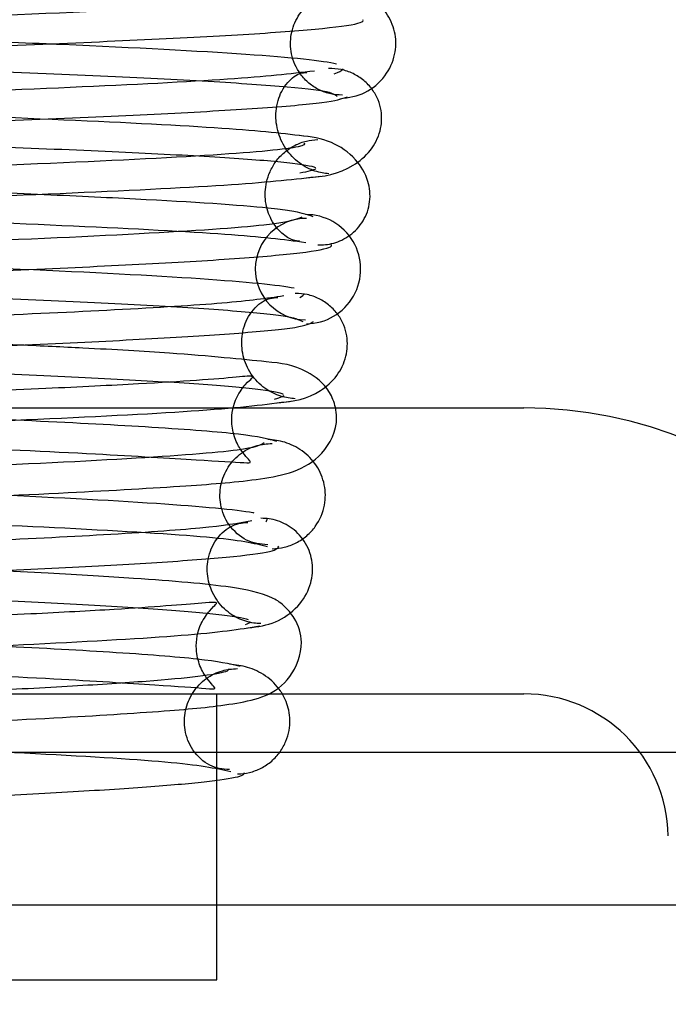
# Model space of a CAD drawing. Header units: inches. Extents: x 1 to 299, y -2 to 199.
# Tile 12 of 75: x 79.149 to 79.365, y 33.953 to 34.28. Entities that reach past the tile are written whole.
import ezdxf
from ezdxf.enums import TextEntityAlignment as Align
from ezdxf.lldxf.tags import DXFTag

# ---------------------------------------------------------------- set-up
doc = ezdxf.new("R2010")
doc.units = ezdxf.units.IN
doc.header["$MEASUREMENT"] = 0
for name, color, linetype in [('COM42780', 7, 'Continuous'), ('COM53955-1', 7, 'Continuous'), ('Default', 7, 'Continuous'), ('SPR20265', 7, 'Continuous')]:
    doc.layers.add(name, color=color, linetype=linetype)
doc.styles.add('SEACAD_Times_New_Roman', font='times.ttf')
tags = doc.linetypes.add('HIDDEN2', pattern=[0.1875, 0.125, -0.0625]).pattern_tags.tags
tags[6:7] = [DXFTag(74, 4), DXFTag(75, 0), DXFTag(340, '0'), DXFTag(46, 0.0), DXFTag(50, 0.0), DXFTag(44, 0.0), DXFTag(45, 0.0)]
tags[4:5] = [DXFTag(74, 4), DXFTag(75, 0), DXFTag(340, '0'), DXFTag(46, 0.0), DXFTag(50, 0.0), DXFTag(44, 0.0), DXFTag(45, 0.0)]
doc.dimstyles.new('HAMMOND_(STH_-_300x200)', dxfattribs={"dimtxt": 1.5, "dimasz": 1.875, "dimexe": 0.75, "dimexo": 0.75, "dimgap": 0.375, "dimtad": 0, "dimtih": 1, "dimtoh": 1, "dimzin": 0, "dimdsep": 46, "dimtxsty": 'SEACAD_Times_New_Roman', "dimblk1": '_SE_FILLED', "dimblk2": '_SE_FILLED', "dimsah": 1, "dimcen": 0.75, "dimadec": 0, "dimazin": 0, "dimtfac": 0.8, "dimtofl": 0, "dimtmove": 0, "dimatfit": 3, "dimfxl": 1, "dimtolj": 1, "dimtzin": 0, "dimarcsym": 0})

# ---------------------------------------------------------------- blocks, each defined once
blk = doc.blocks.new('SE7')
at = {"layer": 'COM42780', "color": 7, "linetype": 'Continuous'}
for p, q in [((78.722914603, 34.151357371), (79.3168631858, 34.151357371)), ((78.722914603, 34.056357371), (79.3168631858, 34.056357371)), ((79.21488889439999, 33.961357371), (79.21488889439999, 34.0277621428)), ((78.82488889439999, 33.961357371), (79.21488889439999, 33.961357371))]:
    blk.add_line(p, q, dxfattribs=at)
at = {"layer": 'COM42780', "color": 7, "linetype": 'HIDDEN2'}
blk.add_line((79.21488889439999, 34.0277621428), (79.21488889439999, 34.056357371), dxfattribs=at)
at = {"layer": 'COM42780', "color": 7, "linetype": 'Continuous'}
for radius in [0.1430000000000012, 0.0480000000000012]:
    blk.add_arc((79.3168631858, 34.008357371), radius, 1, 90, dxfattribs=at)
at = {"layer": 'COM53955-1', "color": 7, "linetype": 'HIDDEN2'}
for p, q in [((79.2356905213, 34.0368745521), (78.82488889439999, 34.0368745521)), ((79.4569908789, 34.0368745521), (79.3554736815, 34.0368745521)), ((68.4128517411, 33.986263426), (88.56592604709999, 33.986263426))]:
    blk.add_line(p, q, dxfattribs=at)
at = {"layer": 'COM53955-1', "color": 7, "linetype": 'Continuous'}
blk.add_line((79.3554736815, 34.0368745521), (79.2356905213, 34.0368745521), dxfattribs=at)
at = {"layer": 'SPR20265', "color": 7, "linetype": 'HIDDEN2'}
blk.add_arc((79.2445642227, 34.1974496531), 0.0168743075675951, 89.71530529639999, 269.2763896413, dxfattribs=at)
at = {"layer": 'SPR20265', "color": 7, "linetype": 'Continuous'}
blk.add_arc((79.2445585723, 34.1974504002), 0.0181247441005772, 270.2962496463, 90.63541873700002, dxfattribs=at)
at = {"layer": 'SPR20265', "color": 7, "linetype": 'HIDDEN2'}
for points, knots in [([(79.25525494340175, 34.28959292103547), (79.25186877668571, 34.28859424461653), (79.24448099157, 34.2868019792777), (79.19516602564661, 34.28383397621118), (79.12045318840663, 34.28076576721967), (79.04168766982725, 34.27807430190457), (78.97653701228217, 34.27584444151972), (78.92781632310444, 34.2740954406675), (78.88229711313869, 34.27229445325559), (78.84225191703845, 34.27043485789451), (78.81055661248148, 34.26851000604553), (78.78927674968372, 34.2665316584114), (78.78163338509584, 34.26495799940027), (78.78163525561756, 34.26410426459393), (78.78179559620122, 34.26391968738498)], [0, 0, 0, 0, 0.1061362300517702, 0.2174646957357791, 0.3339260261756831, 0.4557017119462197, 0.5188968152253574, 0.5834438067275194, 0.6493904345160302, 0.7166982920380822, 0.7853921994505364, 0.8555186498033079, 0.9270504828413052, 0.946648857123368, 0.946648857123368, 0.946648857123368, 0.946648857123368]), ([(79.15823589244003, 34.27226762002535), (79.13409608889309, 34.27330312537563), (79.09129079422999, 34.27490303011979), (79.02889410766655, 34.27704495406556), (78.97840306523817, 34.27875515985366), (78.92885666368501, 34.28048976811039), (78.88268685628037, 34.28225217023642), (78.84274852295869, 34.28404588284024), (78.81138920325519, 34.28585805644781), (78.78966646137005, 34.28774435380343), (78.78621591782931, 34.28890786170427), (78.78452284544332, 34.28959292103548)], [0.3455787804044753, 0.3455787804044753, 0.3455787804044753, 0.3455787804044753, 0.4589834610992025, 0.522151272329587, 0.5865864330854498, 0.6522921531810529, 0.7192478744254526, 0.7874905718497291, 0.8570429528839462, 0.9278643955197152, 1, 1, 1, 1]), ([(79.25661819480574, 34.25527687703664), (79.2551996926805, 34.25533507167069), (79.25275954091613, 34.25547841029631), (79.24884672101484, 34.2568659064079), (79.24542291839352, 34.25910605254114), (79.24180336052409, 34.26295998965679), (79.23931254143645, 34.26873670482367), (79.23926175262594, 34.27552400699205), (79.24164240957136, 34.2817265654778), (79.24595084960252, 34.28634066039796), (79.251208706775, 34.28885532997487), (79.25407014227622, 34.28903572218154), (79.2557103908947, 34.28908235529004)], [0, 0, 0, 0, 0.0686197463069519, 0.1394056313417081, 0.2107611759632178, 0.2810010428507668, 0.4120919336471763, 0.5304826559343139, 0.651578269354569, 0.7728822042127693, 0.8896398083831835, 1, 1, 1, 1]), ([(79.25571477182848, 34.25408383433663), (79.25887623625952, 34.25450029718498), (79.26422359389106, 34.25537674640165), (79.27117342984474, 34.26117376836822), (79.27438716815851, 34.26843085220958), (79.27455035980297, 34.27542395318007), (79.27211406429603, 34.2819342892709), (79.26761562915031, 34.28683440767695), (79.26206609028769, 34.28971496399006), (79.2585257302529, 34.29010348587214), (79.25662196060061, 34.29027424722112)], [0, 0, 0, 0, 0.1560888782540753, 0.3116008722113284, 0.4548106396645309, 0.5808163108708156, 0.7020691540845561, 0.8155358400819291, 0.9157688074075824, 1, 1, 1, 1]), ([(78.78188556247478, 34.278397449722), (78.78774156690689, 34.27739921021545), (78.81301544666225, 34.27529828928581), (78.86880388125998, 34.27270582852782), (78.9249691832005, 34.27058025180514), (78.97237426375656, 34.26893851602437), (79.02257414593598, 34.26726895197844), (79.07344676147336, 34.26557118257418), (79.12269430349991, 34.26384332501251), (79.16749303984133, 34.26208650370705), (79.20568780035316, 34.26029853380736), (79.23470000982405, 34.25848988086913), (79.2528333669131, 34.25660971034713), (79.25435958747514, 34.2554500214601), (79.25489265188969, 34.25476733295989)], [0.108533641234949, 0.108533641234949, 0.108533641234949, 0.108533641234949, 0.2217151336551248, 0.339534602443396, 0.4004521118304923, 0.4625187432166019, 0.5257432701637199, 0.5901222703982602, 0.6556194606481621, 0.7222461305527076, 0.7900246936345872, 0.8588978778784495, 0.9288810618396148, 1, 1, 1, 1]), ([(79.2466148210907, 34.24128927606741), (79.2388437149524, 34.24228370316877), (79.22425014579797, 34.24401858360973), (79.1706926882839, 34.24681708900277), (79.10101224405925, 34.24956005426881), (79.02133457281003, 34.2523091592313), (78.94131910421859, 34.25505848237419), (78.8709337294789, 34.25778604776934), (78.81598561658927, 34.26056843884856), (78.8006542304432, 34.26228261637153), (78.79244480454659, 34.26326551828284)], [0, 0, 0, 0, 0.1246717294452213, 0.2494601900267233, 0.3742977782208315, 0.4992740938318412, 0.6242855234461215, 0.7494527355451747, 0.8746435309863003, 1, 1, 1, 1]), ([(79.25206868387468, 34.22914529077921), (79.25132964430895, 34.2291992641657), (79.25010355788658, 34.22931795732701), (79.24756955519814, 34.22994679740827), (79.24493240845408, 34.23104291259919), (79.24227790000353, 34.2326795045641), (79.23981516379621, 34.23485019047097), (79.23770852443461, 34.23749347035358), (79.23608845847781, 34.24048575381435), (79.23461579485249, 34.24493370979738), (79.23427434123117, 34.25067708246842), (79.23633766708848, 34.25745880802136), (79.24119684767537, 34.26244528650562), (79.24335110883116, 34.26274747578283), (79.24479267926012, 34.26277969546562)], [0, 0, 0, 0, 0.0473333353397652, 0.0904853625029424, 0.1313120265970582, 0.1716448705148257, 0.2129832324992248, 0.2563548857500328, 0.3024021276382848, 0.3515890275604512, 0.463302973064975, 0.6078617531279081, 0.7869637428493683, 1, 1, 1, 1]), ([(78.79274100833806, 34.2307381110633), (78.79236013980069, 34.23106281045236), (78.79337832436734, 34.23220093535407), (78.81689853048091, 34.23441669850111), (78.86559790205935, 34.23681453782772), (78.91753893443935, 34.23883671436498), (78.96233307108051, 34.24042966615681), (79.01098164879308, 34.2420714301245), (79.0613037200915, 34.24375933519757), (79.11102447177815, 34.24549061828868), (79.15762888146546, 34.2472638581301), (79.19819697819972, 34.24907996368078), (79.2302672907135, 34.25092239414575), (79.25270192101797, 34.25284521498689), (79.256468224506, 34.25403097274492), (79.25834385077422, 34.25472973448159)], [0.0603561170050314, 0.0603561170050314, 0.0603561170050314, 0.0603561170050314, 0.1038936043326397, 0.2137208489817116, 0.3293587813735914, 0.3897246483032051, 0.4515679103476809, 0.5148967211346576, 0.5797272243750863, 0.6460597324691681, 0.7138611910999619, 0.7831568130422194, 0.8539666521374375, 0.9262377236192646, 1, 1, 1, 1]), ([(78.88204813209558, 34.24732276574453), (78.89432398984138, 34.24681532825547), (78.92110178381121, 34.24577782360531), (78.96574004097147, 34.24420695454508), (79.0136827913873, 34.24259672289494), (79.0626891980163, 34.24096648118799), (79.11037604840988, 34.23931960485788), (79.15450337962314, 34.23766134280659), (79.19282065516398, 34.23599402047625), (79.22258746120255, 34.23432009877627), (79.2419356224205, 34.23265816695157), (79.24748926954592, 34.23153572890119), (79.24773128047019, 34.2310001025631)], [0.2823724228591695, 0.2823724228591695, 0.2823724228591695, 0.2823724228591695, 0.3404902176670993, 0.4016136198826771, 0.4638733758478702, 0.5272263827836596, 0.5916671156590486, 0.6572019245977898, 0.723758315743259, 0.7913364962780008, 0.8599384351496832, 0.929496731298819, 0.929496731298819, 0.929496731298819, 0.929496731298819]), ([(79.2439322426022, 34.23935759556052), (79.24428204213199, 34.2389454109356), (79.24281163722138, 34.23768164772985), (79.2175891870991, 34.235315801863), (79.16827964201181, 34.23286737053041), (79.11707147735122, 34.23081518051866), (79.07303353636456, 34.22920789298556), (79.02572699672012, 34.22755639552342), (78.97713686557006, 34.22586241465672), (78.92945297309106, 34.22412596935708), (78.88537891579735, 34.22234938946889), (78.84706382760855, 34.22053192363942), (78.81714584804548, 34.21868564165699), (78.79729538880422, 34.21675946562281), (78.79428292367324, 34.21556973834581), (78.7928536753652, 34.21486852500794)], [0.0534320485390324, 0.0534320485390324, 0.0534320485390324, 0.0534320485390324, 0.1058672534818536, 0.2171380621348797, 0.3338117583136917, 0.394448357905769, 0.4564245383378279, 0.5197508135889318, 0.5844221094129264, 0.6504011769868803, 0.7176964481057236, 0.7863334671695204, 0.8562538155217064, 0.9274659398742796, 1, 1, 1, 1]), ([(79.24235825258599, 34.20685190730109), (79.24170052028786, 34.20673882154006), (79.24061394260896, 34.20674545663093), (79.23669727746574, 34.20883152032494), (79.23296293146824, 34.21323994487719), (79.23110669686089, 34.21854651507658), (79.2309005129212, 34.22300431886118), (79.23133119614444, 34.22639737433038), (79.23248288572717, 34.22992468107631), (79.2344722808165, 34.23335965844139), (79.23729738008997, 34.23639838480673), (79.24075993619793, 34.23872180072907), (79.24470715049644, 34.24020126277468), (79.24708614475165, 34.240413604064), (79.24847927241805, 34.2405095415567)], [0, 0, 0, 0, 0.1741724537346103, 0.3256295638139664, 0.4575211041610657, 0.5713570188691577, 0.6216584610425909, 0.6703787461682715, 0.7210802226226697, 0.7741729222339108, 0.8293979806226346, 0.8860025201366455, 0.9430848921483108, 1, 1, 1, 1]), ([(79.24846437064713, 34.20551653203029), (79.24937391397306, 34.20550626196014), (79.25088808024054, 34.20551876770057), (79.2536971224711, 34.20602163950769), (79.25648487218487, 34.20703872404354), (79.25919802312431, 34.20864271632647), (79.26163824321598, 34.21082762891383), (79.26364050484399, 34.21352996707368), (79.26505999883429, 34.21662314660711), (79.2660910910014, 34.22128591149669), (79.26535997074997, 34.22734956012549), (79.26120043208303, 34.23464927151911), (79.25265742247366, 34.24048150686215), (79.24635553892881, 34.24140543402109), (79.24236638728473, 34.24185074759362)], [0, 0, 0, 0, 0.0420913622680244, 0.0816466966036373, 0.1201912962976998, 0.1592904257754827, 0.200316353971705, 0.2443071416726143, 0.2919703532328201, 0.3437823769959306, 0.463060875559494, 0.6155090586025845, 0.7972418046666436, 1, 1, 1, 1]), ([(79.1553919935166, 34.22225716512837), (79.1435519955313, 34.22277758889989), (79.11786672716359, 34.22382975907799), (79.07491682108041, 34.22541898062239), (79.02865986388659, 34.22703917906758), (78.98113541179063, 34.22868279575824), (78.93435163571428, 34.23034950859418), (78.8908473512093, 34.23203610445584), (78.85279994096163, 34.23373835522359), (78.82225877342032, 34.23545974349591), (78.80209547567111, 34.23718263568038), (78.795948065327, 34.23835317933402), (78.79527496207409, 34.23891526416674)], [0.2772299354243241, 0.2772299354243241, 0.2772299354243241, 0.2772299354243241, 0.3361969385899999, 0.3969621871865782, 0.4590069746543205, 0.5223211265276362, 0.5868655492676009, 0.6526606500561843, 0.7197133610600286, 0.7879621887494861, 0.8574325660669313, 0.9281321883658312, 0.9281321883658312, 0.9281321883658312, 0.9281321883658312]), ([(78.79046497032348, 34.22832382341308), (78.7989109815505, 34.2273315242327), (78.81464112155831, 34.22560288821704), (78.87027136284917, 34.22280190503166), (78.94112701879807, 34.22006357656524), (79.02130463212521, 34.21731095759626), (79.10078829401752, 34.21456628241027), (79.16996457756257, 34.21183554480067), (79.22280342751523, 34.20905786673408), (79.23697502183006, 34.20733944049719), (79.24449648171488, 34.20635567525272)], [0, 0, 0, 0, 0.1263356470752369, 0.2522274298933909, 0.3778189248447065, 0.5029748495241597, 0.6278175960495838, 0.7522370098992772, 0.8763231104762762, 1, 1, 1, 1]), ([(79.24057730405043, 34.19110075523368), (79.2356586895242, 34.19212544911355), (79.21301588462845, 34.19426568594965), (79.15210813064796, 34.19743397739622), (79.08170662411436, 34.20014441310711), (79.02013571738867, 34.2023474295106), (78.97237677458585, 34.20404974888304), (78.92588324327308, 34.20577863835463), (78.88295220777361, 34.20753661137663), (78.84631169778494, 34.20932633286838), (78.81813424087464, 34.21113415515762), (78.79936857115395, 34.21301517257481), (78.79731949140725, 34.21417438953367), (78.79644040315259, 34.21485685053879)], [0.1071892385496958, 0.1071892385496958, 0.1071892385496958, 0.1071892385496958, 0.2193565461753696, 0.3363769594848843, 0.4584217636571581, 0.521628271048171, 0.5861168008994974, 0.651891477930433, 0.7189232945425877, 0.7872470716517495, 0.8568839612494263, 0.9277872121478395, 1, 1, 1, 1]), ([(78.7963512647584, 34.18004394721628), (78.79890620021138, 34.18104050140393), (78.80478054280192, 34.18283119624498), (78.85015052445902, 34.18579682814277), (78.90838448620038, 34.18832300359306), (78.9647479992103, 34.19042352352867), (79.01109597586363, 34.19206436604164), (79.05904044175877, 34.19374847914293), (79.10659617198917, 34.19547951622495), (79.15121443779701, 34.19725882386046), (79.19065151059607, 34.19908623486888), (79.22276397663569, 34.20097057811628), (79.24450919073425, 34.20289873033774), (79.25292526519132, 34.20448535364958), (79.25312893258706, 34.20536512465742), (79.25293632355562, 34.20560500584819)], [0, 0, 0, 0, 0.1045037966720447, 0.2144634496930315, 0.3300829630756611, 0.3903050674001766, 0.451993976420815, 0.5151688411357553, 0.5798124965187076, 0.6459641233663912, 0.7136653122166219, 0.7828828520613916, 0.8536605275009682, 0.9260423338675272, 0.9527188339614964, 0.9527188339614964, 0.9527188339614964, 0.9527188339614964]), ([(78.88853663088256, 34.19727330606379), (78.89916679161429, 34.19681713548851), (78.92402754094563, 34.19580925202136), (78.9663465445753, 34.1942435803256), (79.01400118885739, 34.19256600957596), (79.0626319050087, 34.19086284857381), (79.11006527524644, 34.18913150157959), (79.15363735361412, 34.18737242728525), (79.19127580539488, 34.18558269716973), (79.220435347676, 34.18377235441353), (79.23953085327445, 34.18188990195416), (79.2421974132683, 34.18072798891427), (79.2434265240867, 34.18004394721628)], [0.3502805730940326, 0.3502805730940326, 0.3502805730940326, 0.3502805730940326, 0.4013265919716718, 0.4633843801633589, 0.5265740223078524, 0.5908890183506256, 0.6563002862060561, 0.722822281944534, 0.7904767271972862, 0.8592109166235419, 0.9290421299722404, 1, 1, 1, 1]), ([(79.23716008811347, 34.18854956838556), (79.23139723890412, 34.18768096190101), (79.22096330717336, 34.18622444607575), (79.1836865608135, 34.18392257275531), (79.13780051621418, 34.18180714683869), (79.08751470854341, 34.17982257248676), (79.03716985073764, 34.17798014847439), (78.9772263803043, 34.1758150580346), (78.91390930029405, 34.17343598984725), (78.85911133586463, 34.17089018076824), (78.82328580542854, 34.16870060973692), (78.80440303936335, 34.16622988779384), (78.79589851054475, 34.1640458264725), (78.7893536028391, 34.15986201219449), (78.7856786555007, 34.15330363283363), (78.78449009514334, 34.14662733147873), (78.78594290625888, 34.14003822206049), (78.79082404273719, 34.13368552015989), (78.79656133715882, 34.13047050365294), (78.80844986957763, 34.12753791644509), (78.83512437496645, 34.1255072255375), (78.87529836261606, 34.12320289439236), (78.9187736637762, 34.12123402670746), (78.97385063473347, 34.11906298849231), (79.0377664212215, 34.11671044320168), (79.10577662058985, 34.11415255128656), (79.16858531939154, 34.11140800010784), (79.21860433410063, 34.10840245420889), (79.22732346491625, 34.10646202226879), (79.2316247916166, 34.10532596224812)], [0, 0, 0, 0, 0.0498061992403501, 0.0966276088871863, 0.140487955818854, 0.1813946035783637, 0.2193246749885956, 0.2542948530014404, 0.3151028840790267, 0.3652643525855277, 0.4095039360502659, 0.4485898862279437, 0.4658121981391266, 0.4799437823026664, 0.486137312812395, 0.4916742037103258, 0.5001659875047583, 0.50611571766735, 0.5157514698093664, 0.5507685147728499, 0.6061813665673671, 0.6406610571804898, 0.6794366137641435, 0.7224652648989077, 0.7697292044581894, 0.8211412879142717, 0.8766997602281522, 0.9363190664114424, 1, 1, 1, 1]), ([(79.14944460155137, 34.17223970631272), (79.14344982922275, 34.17251916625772), (79.12168698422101, 34.17349831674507), (79.07848338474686, 34.17520696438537), (79.0168809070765, 34.17746114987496), (78.94892767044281, 34.17992769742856), (78.88276286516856, 34.18259471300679), (78.82571145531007, 34.18553686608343), (78.81073868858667, 34.18743232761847), (78.80261770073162, 34.18854956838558)], [0.6655854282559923, 0.6655854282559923, 0.6655854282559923, 0.6655854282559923, 0.6821015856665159, 0.7234671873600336, 0.7694801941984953, 0.8201114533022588, 0.8754200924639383, 0.9353537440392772, 1, 1, 1, 1]), ([(79.24095977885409, 34.15441385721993), (79.24014734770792, 34.1544617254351), (79.23877185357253, 34.15456683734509), (79.23611751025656, 34.15518727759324), (79.23343113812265, 34.15626800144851), (79.23076670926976, 34.15787965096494), (79.22831278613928, 34.16001899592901), (79.22622056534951, 34.16263324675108), (79.22462180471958, 34.16560348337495), (79.2232079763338, 34.16998596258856), (79.22296032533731, 34.17572181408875), (79.22527511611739, 34.18254473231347), (79.23063907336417, 34.18762033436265), (79.23340919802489, 34.1879655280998), (79.23521698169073, 34.18803537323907)], [0, 0, 0, 0, 0.0418537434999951, 0.0823799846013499, 0.123206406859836, 0.1655939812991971, 0.2102995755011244, 0.2576288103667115, 0.3076116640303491, 0.3602159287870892, 0.4760200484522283, 0.6212243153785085, 0.7966172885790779, 1, 1, 1, 1]), ([(79.23522393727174, 34.15303644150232), (79.24048638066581, 34.15354321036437), (79.246836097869, 34.15457624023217), (79.25492024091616, 34.161537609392), (79.2576660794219, 34.1671269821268), (79.25836575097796, 34.17178049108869), (79.25818505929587, 34.17527859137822), (79.25718860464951, 34.1788932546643), (79.25528106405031, 34.1823860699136), (79.25247329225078, 34.18544863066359), (79.24897000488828, 34.18775727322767), (79.24492853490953, 34.18918753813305), (79.24241053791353, 34.18934205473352), (79.2409423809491, 34.18940413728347)], [0, 0, 0, 0, 0.3141394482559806, 0.4513636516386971, 0.5721348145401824, 0.6254082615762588, 0.6762695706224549, 0.7280292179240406, 0.7811535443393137, 0.8355540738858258, 0.8906698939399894, 0.9457154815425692, 1, 1, 1, 1]), ([(78.79276499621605, 34.18005061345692), (78.79527120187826, 34.17902382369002), (78.80107251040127, 34.17718518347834), (78.84649386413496, 34.17415598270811), (78.90451163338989, 34.17159305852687), (78.96032178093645, 34.16949168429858), (79.00572509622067, 34.16786905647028), (79.05251237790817, 34.16622103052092), (79.09844817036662, 34.16454914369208), (79.14139399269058, 34.16285673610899), (79.17916566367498, 34.16114398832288), (79.20912337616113, 34.15941083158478), (79.22942598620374, 34.15767384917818), (79.236077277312, 34.15648853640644), (79.23696041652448, 34.15591870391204)], [0, 0, 0, 0, 0.1086562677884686, 0.2221232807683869, 0.3401739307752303, 0.4012397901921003, 0.4634473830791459, 0.5267618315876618, 0.5911811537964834, 0.6567153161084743, 0.7232970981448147, 0.7909314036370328, 0.8596265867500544, 0.9293174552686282, 0.9293174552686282, 0.9293174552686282, 0.9293174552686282]), ([(79.23489730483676, 34.14017210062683), (79.23196178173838, 34.14105152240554), (79.22622267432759, 34.14252620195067), (79.19612687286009, 34.14484518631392), (79.15598789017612, 34.14696869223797), (79.10993545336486, 34.14895718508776), (79.0621414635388, 34.15079981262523), (79.00345462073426, 34.15296186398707), (78.93910554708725, 34.15534836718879), (78.88010721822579, 34.15784639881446), (78.84104252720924, 34.16003798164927), (78.8221973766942, 34.16120614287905), (78.81428070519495, 34.16215071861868), (78.81799386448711, 34.15884574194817), (78.82108819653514, 34.14827504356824), (78.81856020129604, 34.13958530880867), (78.81419960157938, 34.13430209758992), (78.81208392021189, 34.13271789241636), (78.81860253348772, 34.13328055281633), (78.84213328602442, 34.13505185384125), (78.87634089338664, 34.13678284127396), (78.91534315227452, 34.1384850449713), (78.96606696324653, 34.14042619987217), (79.0268297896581, 34.14261416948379), (79.09395834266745, 34.14504490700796), (79.15945273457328, 34.14769256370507), (79.216067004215, 34.15062495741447), (79.23119596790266, 34.15251151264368), (79.23943380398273, 34.15362548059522)], [0, 0, 0, 0, 0.0492216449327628, 0.0955582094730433, 0.139045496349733, 0.1796624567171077, 0.2173999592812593, 0.2522717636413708, 0.3131094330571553, 0.3634594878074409, 0.4077945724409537, 0.4465353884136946, 0.4641331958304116, 0.4825033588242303, 0.5013144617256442, 0.5132457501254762, 0.5201257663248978, 0.5302196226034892, 0.5625297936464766, 0.6122563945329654, 0.6441552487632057, 0.6807294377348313, 0.7220203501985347, 0.7680595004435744, 0.8188387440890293, 0.8744290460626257, 0.9347864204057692, 1, 1, 1, 1]), ([(78.81958149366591, 34.15135711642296), (78.81998192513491, 34.15132254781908), (78.82894169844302, 34.15056196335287), (78.85304944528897, 34.14906017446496), (78.8978677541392, 34.14697409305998), (78.94709719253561, 34.1450166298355), (78.99658795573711, 34.14319703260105), (79.05603490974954, 34.14105415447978), (79.1193060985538, 34.13868056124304), (79.17504790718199, 34.13619744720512), (79.20943227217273, 34.13400484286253), (79.22311314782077, 34.13323136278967), (79.22669186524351, 34.13298828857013), (79.2252951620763, 34.13446348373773), (79.22311645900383, 34.13689976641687), (79.22076361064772, 34.14097869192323), (79.21936438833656, 34.14765883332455), (79.22049653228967, 34.1532417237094), (79.22302950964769, 34.15747712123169), (79.22539074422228, 34.16023403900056), (79.22670393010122, 34.16122686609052), (79.22684058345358, 34.16163749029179), (79.22668936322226, 34.1617607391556)], [0.0474841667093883, 0.0474841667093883, 0.0474841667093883, 0.0474841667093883, 0.0497130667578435, 0.0964497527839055, 0.1402497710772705, 0.1811409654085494, 0.2191141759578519, 0.2541986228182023, 0.3155132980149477, 0.3661655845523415, 0.4105776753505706, 0.4493704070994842, 0.4665114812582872, 0.4739060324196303, 0.4805292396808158, 0.4865973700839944, 0.4921801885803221, 0.50066373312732, 0.5035870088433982, 0.5065764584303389, 0.5158910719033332, 0.5252175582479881, 0.5252175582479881, 0.5252175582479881, 0.5252175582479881]), ([(78.80815299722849, 34.10532596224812), (78.81091364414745, 34.10620534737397), (78.81640030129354, 34.10768301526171), (78.84698719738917, 34.11001359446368), (78.88795016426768, 34.11215337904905), (78.93493852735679, 34.11416016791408), (78.98355504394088, 34.11602081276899), (79.04274950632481, 34.11819580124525), (79.10724619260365, 34.12060665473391), (79.1651603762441, 34.12307823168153), (79.20558089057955, 34.12544878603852), (79.22894570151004, 34.12726065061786), (79.24841372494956, 34.13129064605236), (79.25526989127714, 34.14469139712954), (79.25454577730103, 34.15043366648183), (79.25430006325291, 34.15152244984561)], [0, 0, 0, 0, 0.0490678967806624, 0.0953010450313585, 0.1387048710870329, 0.1792255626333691, 0.2168315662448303, 0.2515123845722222, 0.3116979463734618, 0.3614590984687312, 0.4053465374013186, 0.4437863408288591, 0.4807604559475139, 0.5002515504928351, 0.5049435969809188, 0.5049435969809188, 0.5049435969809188, 0.5049435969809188]), ([(79.23060032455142, 34.13972286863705), (79.22954734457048, 34.13888984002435), (79.22535446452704, 34.13722155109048), (79.18793532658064, 34.13439537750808), (79.12454109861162, 34.1313458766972), (79.0551997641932, 34.12867768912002), (78.99655443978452, 34.12647831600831), (78.95203154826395, 34.12476153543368), (78.90972249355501, 34.12300371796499), (78.87173897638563, 34.12120114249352), (78.84069096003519, 34.11935029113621), (78.81850470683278, 34.1174658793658), (78.80788148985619, 34.11579934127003), (78.80721447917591, 34.11483811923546), (78.80738619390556, 34.11448416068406)], [0.0138524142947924, 0.0138524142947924, 0.0138524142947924, 0.0138524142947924, 0.1062823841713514, 0.2178176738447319, 0.3344917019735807, 0.4564530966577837, 0.5197117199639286, 0.5842959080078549, 0.6502410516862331, 0.7175012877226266, 0.7860951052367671, 0.8560626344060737, 0.9273599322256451, 0.9665701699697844, 0.9665701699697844, 0.9665701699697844, 0.9665701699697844]), ([(79.22728767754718, 34.11641941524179), (79.22715137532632, 34.11644558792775), (79.22163944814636, 34.1174752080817), (79.19808575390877, 34.11961171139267), (79.1383726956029, 34.12275135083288), (79.07072395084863, 34.12544777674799), (79.01226799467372, 34.12764268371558), (78.96727290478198, 34.1293399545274), (78.92383837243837, 34.13106379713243), (78.88412008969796, 34.13281653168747), (78.85071001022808, 34.13460016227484), (78.82560779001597, 34.13640063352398), (78.80965337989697, 34.1382724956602), (78.80888686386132, 34.1394247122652), (78.80875041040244, 34.14010294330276)], [0.1041340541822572, 0.1041340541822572, 0.1041340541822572, 0.1041340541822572, 0.1070598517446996, 0.2191638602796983, 0.3361753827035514, 0.4582543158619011, 0.5214878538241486, 0.5860061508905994, 0.6518141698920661, 0.718875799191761, 0.7872251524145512, 0.8568810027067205, 0.9277921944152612, 1, 1, 1, 1]), ([(79.23183876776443, 34.10587844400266), (79.2292307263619, 34.10608450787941), (79.22493637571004, 34.10661560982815), (79.21865296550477, 34.11194654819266), (79.21583065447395, 34.11886784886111), (79.21585177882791, 34.12559352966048), (79.21830049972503, 34.13183117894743), (79.22269278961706, 34.13647792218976), (79.22805470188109, 34.13914401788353), (79.23147792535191, 34.13943491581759), (79.23331698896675, 34.13955294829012)], [0, 0, 0, 0, 0.1666587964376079, 0.3249054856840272, 0.4660349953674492, 0.5878162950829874, 0.7055551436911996, 0.8170018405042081, 0.9163298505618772, 1, 1, 1, 1]), ([(79.23332054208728, 34.10455618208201), (79.23479952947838, 34.10466112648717), (79.2373659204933, 34.10488466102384), (79.24139295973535, 34.10640834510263), (79.24490511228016, 34.10878127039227), (79.24862791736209, 34.1128446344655), (79.25112863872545, 34.11891026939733), (79.25101381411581, 34.12594489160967), (79.24832688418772, 34.13243844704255), (79.24350956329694, 34.13737713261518), (79.23748906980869, 34.14025672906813), (79.23390941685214, 34.14068542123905), (79.23184781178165, 34.14087571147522)], [0, 0, 0, 0, 0.0631756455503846, 0.1294731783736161, 0.1973660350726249, 0.2652118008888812, 0.3946787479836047, 0.5151771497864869, 0.6399459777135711, 0.7653502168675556, 0.8860363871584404, 1, 1, 1, 1]), ([(79.226523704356, 34.11383003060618), (79.22191113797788, 34.1129622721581), (79.21342091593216, 34.11150696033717), (79.17996287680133, 34.10920592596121), (79.13781180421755, 34.10709090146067), (79.09100794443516, 34.10510599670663), (79.04366971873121, 34.10326333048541), (78.98687043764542, 34.10109717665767), (78.9261937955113, 34.09872281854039), (78.87306709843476, 34.09616137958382), (78.83722031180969, 34.09403773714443), (78.81679137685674, 34.09122896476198), (78.80479080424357, 34.08943537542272), (78.79775523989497, 34.07909642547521), (78.79619434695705, 34.0721145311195), (78.79749615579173, 34.06532922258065), (78.80235362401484, 34.05890617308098), (78.80514609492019, 34.05724490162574), (78.80710859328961, 34.05634359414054), (78.80788801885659, 34.0560235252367)], [0, 0, 0, 0, 0.0498435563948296, 0.0967001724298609, 0.140595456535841, 0.1815313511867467, 0.2194861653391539, 0.2544764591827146, 0.3152996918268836, 0.3654618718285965, 0.4096519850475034, 0.4485892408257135, 0.4814187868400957, 0.4889057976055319, 0.4959160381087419, 0.5065238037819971, 0.5135393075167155, 0.5236157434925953, 0.530144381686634, 0.530144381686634, 0.530144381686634, 0.530144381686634]), ([(78.82023107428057, 34.03061145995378), (78.8236777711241, 34.03149376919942), (78.83025320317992, 34.03297633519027), (78.86118010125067, 34.03531319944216), (78.90145063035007, 34.03745805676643), (78.9469426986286, 34.039468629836), (78.99347136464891, 34.04133215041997), (79.04960633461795, 34.04350982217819), (79.11007968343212, 34.04592100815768), (79.16344919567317, 34.04839974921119), (79.20031033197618, 34.05077191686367), (79.22054511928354, 34.05272188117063), (79.23791442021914, 34.05665421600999), (79.24423116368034, 34.07212566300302), (79.24153111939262, 34.08090531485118), (79.23659287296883, 34.08653306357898), (79.23049464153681, 34.08979150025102), (79.21842683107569, 34.09235330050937), (79.19385588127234, 34.09436153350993), (79.15839625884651, 34.09649646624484), (79.11940813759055, 34.09836936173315), (79.06940745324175, 34.10044486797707), (79.01036210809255, 34.10271362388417), (78.94599902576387, 34.10519507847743), (78.8843035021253, 34.10787064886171), (78.83227427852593, 34.11081679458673), (78.8198647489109, 34.11271327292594), (78.8132540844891, 34.11383003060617)], [0, 0, 0, 0, 0.0490514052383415, 0.0952673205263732, 0.1386508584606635, 0.1791503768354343, 0.2167305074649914, 0.2513805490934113, 0.3114903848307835, 0.3611944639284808, 0.4050505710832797, 0.4434982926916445, 0.4785020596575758, 0.4956238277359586, 0.507008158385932, 0.5143820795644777, 0.5252033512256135, 0.5593816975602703, 0.6109134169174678, 0.6436020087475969, 0.6808393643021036, 0.7226357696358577, 0.7689939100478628, 0.819880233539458, 0.8753551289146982, 0.9353669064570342, 1, 1, 1, 1]), ([(79.22956570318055, 34.07969594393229), (79.22870007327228, 34.07973761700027), (79.22719248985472, 34.07982923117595), (79.22450116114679, 34.08043511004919), (79.22181459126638, 34.08148988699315), (79.2191608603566, 34.08307311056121), (79.21672253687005, 34.08518602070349), (79.21389726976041, 34.08870423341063), (79.2117268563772, 34.09411296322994), (79.21154657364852, 34.10076794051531), (79.21405092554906, 34.10762667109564), (79.21980210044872, 34.11278366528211), (79.22310948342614, 34.11317642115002), (79.22521799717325, 34.11328503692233)], [0, 0, 0, 0, 0.03798868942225, 0.0775271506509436, 0.1196048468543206, 0.1647357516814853, 0.2129930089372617, 0.2641234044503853, 0.3728389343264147, 0.4919601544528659, 0.6369821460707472, 0.8076902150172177, 1, 1, 1, 1]), ([(79.22522615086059, 34.07828655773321), (79.22866294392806, 34.07868532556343), (79.23423771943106, 34.07952344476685), (79.24203592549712, 34.08482003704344), (79.24615569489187, 34.09180938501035), (79.24715848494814, 34.09870305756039), (79.24564579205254, 34.10451458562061), (79.24308691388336, 34.10843540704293), (79.24071760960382, 34.11084082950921), (79.23800786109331, 34.1126796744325), (79.23516411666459, 34.11391154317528), (79.23224079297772, 34.11460180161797), (79.23053753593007, 34.11466448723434), (79.22955894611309, 34.1146872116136)], [0, 0, 0, 0, 0.1807740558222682, 0.3502477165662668, 0.4998276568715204, 0.6236424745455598, 0.7332223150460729, 0.7844028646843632, 0.8327787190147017, 0.8782739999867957, 0.9210071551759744, 0.9613611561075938, 1, 1, 1, 1]), ([(78.81446913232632, 34.08026447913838), (78.8143512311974, 34.08082281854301), (78.81661889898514, 34.08225367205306), (78.844811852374, 34.08480491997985), (78.89260251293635, 34.08729348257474), (78.94168775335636, 34.08936347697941), (78.98321449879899, 34.09098277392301), (79.02754695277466, 34.09264370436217), (79.07267663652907, 34.09434573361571), (79.1165426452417, 34.09608778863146), (79.15691745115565, 34.09787074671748), (79.19115210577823, 34.09969665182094), (79.21713999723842, 34.10155009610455), (79.23396552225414, 34.10348670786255), (79.23511958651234, 34.10468296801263), (79.23547894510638, 34.10538819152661)], [0.0386163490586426, 0.0386163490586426, 0.0386163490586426, 0.0386163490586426, 0.1041999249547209, 0.2141672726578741, 0.3298093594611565, 0.3901346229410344, 0.4519228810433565, 0.5151798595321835, 0.5799285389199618, 0.6461849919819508, 0.7139159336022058, 0.7831552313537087, 0.8539330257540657, 0.9262015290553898, 1, 1, 1, 1]), ([(78.81486841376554, 34.10251135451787), (78.82248408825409, 34.10153225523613), (78.85010073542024, 34.09946169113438), (78.91473671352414, 34.09635782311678), (78.98456567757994, 34.09367959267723), (79.04306710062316, 34.09149934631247), (79.08709614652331, 34.08981621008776), (79.12861897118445, 34.08810993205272), (79.16556445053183, 34.08637886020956), (79.1954024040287, 34.08462205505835), (79.21633602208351, 34.08285526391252), (79.22387536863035, 34.08164496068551), (79.22530774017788, 34.08106153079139)], [0.1087957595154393, 0.1087957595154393, 0.1087957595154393, 0.1087957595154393, 0.2223565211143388, 0.3404595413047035, 0.4631523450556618, 0.5264788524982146, 0.5909129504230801, 0.6564648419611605, 0.7230714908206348, 0.7907397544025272, 0.8594826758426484, 0.9292355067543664, 0.9292355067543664, 0.9292355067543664, 0.9292355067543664]), ([(78.81062430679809, 34.07893056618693), (78.81532065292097, 34.07807127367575), (78.82390868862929, 34.07663246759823), (78.85664958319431, 34.07435934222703), (78.8978118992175, 34.07227176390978), (78.9435984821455, 34.07031323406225), (78.99008560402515, 34.06849308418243), (79.04637167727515, 34.06634984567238), (79.10692982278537, 34.06397666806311), (79.16109168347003, 34.06149024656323), (79.19546067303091, 34.05929645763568), (79.21011722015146, 34.05834653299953), (79.21479156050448, 34.05782005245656), (79.2138026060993, 34.05899796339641), (79.21167698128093, 34.06125381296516), (79.20917022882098, 34.06533790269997), (79.20756116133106, 34.07217013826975), (79.20886687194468, 34.07907568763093), (79.21326474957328, 34.08502197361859), (79.2161472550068, 34.08708768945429), (79.21053275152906, 34.08650162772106), (79.18727935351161, 34.08467492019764), (79.15282015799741, 34.08285144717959), (79.1141755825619, 34.0810817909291), (79.06439914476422, 34.07906803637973), (79.005692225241, 34.07680697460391), (78.94217239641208, 34.0743002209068), (78.88218398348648, 34.07157425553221), (78.83284304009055, 34.06856218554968), (78.82248698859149, 34.06661604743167), (78.81712650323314, 34.06547233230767)], [0, 0, 0, 0, 0.0498287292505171, 0.0966609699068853, 0.140542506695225, 0.1815003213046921, 0.219529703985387, 0.2546627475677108, 0.3160536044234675, 0.3667659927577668, 0.4112302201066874, 0.4500911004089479, 0.4673602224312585, 0.4752199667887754, 0.4826668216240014, 0.4898778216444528, 0.4968148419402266, 0.5072523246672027, 0.5140431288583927, 0.5237141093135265, 0.5569074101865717, 0.6092127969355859, 0.6423044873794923, 0.6799166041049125, 0.7220481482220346, 0.7687138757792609, 0.8198490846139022, 0.8754773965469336, 0.9355220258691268, 1, 1, 1, 1]), ([(79.22265128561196, 34.06547233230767), (79.21905330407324, 34.06635142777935), (79.21226667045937, 34.06782555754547), (79.18189280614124, 34.07014423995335), (79.14248923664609, 34.07226795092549), (79.09794871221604, 34.0742565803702), (79.0522369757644, 34.0760995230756), (78.99658910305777, 34.07826166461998), (78.93624966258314, 34.08064837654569), (78.88179171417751, 34.08314281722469), (78.84666782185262, 34.08532831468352), (78.83074393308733, 34.08638035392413), (78.82486193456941, 34.08715386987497), (78.82944861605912, 34.08353731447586), (78.83280219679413, 34.07289237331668), (78.83007455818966, 34.06424185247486), (78.82596221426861, 34.05936146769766), (78.82387501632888, 34.05773457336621), (78.83045843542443, 34.05840916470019), (78.85405305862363, 34.06020219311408), (78.8879487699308, 34.06197841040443), (78.92605894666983, 34.06370402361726), (78.97515301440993, 34.0656675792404), (79.03336297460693, 34.06787378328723), (79.0969329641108, 34.07032017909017), (79.15803735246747, 34.07298035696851), (79.2097486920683, 34.07592254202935), (79.22238501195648, 34.077814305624), (79.22915348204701, 34.07893056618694)], [0, 0, 0, 0, 0.0491727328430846, 0.0954644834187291, 0.1389086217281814, 0.1794866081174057, 0.2171853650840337, 0.2520186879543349, 0.3127825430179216, 0.3630602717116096, 0.4072953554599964, 0.4458724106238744, 0.463142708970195, 0.4800657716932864, 0.4966875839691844, 0.5077013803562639, 0.5147967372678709, 0.5252318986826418, 0.5585929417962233, 0.6096432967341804, 0.6421084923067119, 0.6791741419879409, 0.7208841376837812, 0.767276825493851, 0.8183418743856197, 0.8741554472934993, 0.9346781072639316, 1, 1, 1, 1]), ([(79.23659634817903, 34.05644772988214), (79.2364197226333, 34.05674410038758), (79.23495513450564, 34.0590516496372), (79.23133205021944, 34.06263835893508), (79.22503495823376, 34.0655237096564), (79.22132619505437, 34.06597778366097), (79.21913890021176, 34.06617928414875)], [0.5959107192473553, 0.5959107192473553, 0.5959107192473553, 0.5959107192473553, 0.6145358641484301, 0.7437676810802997, 0.872723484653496, 1, 1, 1, 1]), ([(79.21880922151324, 34.06466283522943), (79.21889855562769, 34.06434178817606), (79.2182878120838, 34.0635313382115), (79.2098717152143, 34.06211424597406), (79.19262143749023, 34.06051334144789), (79.16804671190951, 34.05889532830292), (79.14148525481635, 34.05750748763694), (79.1233254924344, 34.0566624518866), (79.11655278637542, 34.0563572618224)], [0.0491744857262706, 0.0491744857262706, 0.0491744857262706, 0.0491744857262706, 0.1247814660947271, 0.2496118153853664, 0.3745487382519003, 0.4995315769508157, 0.6245496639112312, 0.6947964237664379, 0.6947964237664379, 0.6947964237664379, 0.6947964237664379]), ([(79.2191272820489, 34.03118212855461), (79.21670947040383, 34.03134408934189), (79.21280655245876, 34.0318096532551), (79.20670717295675, 34.03706189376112), (79.20399889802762, 34.04395139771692), (79.20407850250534, 34.05064634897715), (79.20656325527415, 34.05690770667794), (79.21099165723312, 34.06158318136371), (79.21642319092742, 34.06430015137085), (79.21991736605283, 34.06462749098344), (79.2217748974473, 34.06476365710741)], [0, 0, 0, 0, 0.1776959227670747, 0.3416520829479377, 0.4849765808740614, 0.606263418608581, 0.7210122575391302, 0.8278127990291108, 0.9215834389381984, 1, 1, 1, 1]), ([(78.82645170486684, 34.05227369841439), (78.83325875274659, 34.05150745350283), (78.84874181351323, 34.05028067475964), (78.88041759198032, 34.04834597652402), (78.92003767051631, 34.04641741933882), (78.97075617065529, 34.04428573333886), (79.03029582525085, 34.04196171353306), (79.09453003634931, 34.03942456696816), (79.15495582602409, 34.03669231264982), (79.20439326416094, 34.03369035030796), (79.2144087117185, 34.03174936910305), (79.21954671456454, 34.0306114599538)], [0.5731100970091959, 0.5731100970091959, 0.5731100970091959, 0.5731100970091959, 0.6106645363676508, 0.6440308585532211, 0.6818561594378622, 0.7241001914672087, 0.7707363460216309, 0.8216736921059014, 0.8769104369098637, 0.9363517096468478, 1, 1, 1, 1])]:
    blk.add_open_spline(points, degree=3, knots=knots, dxfattribs=at)
at = {"layer": 'SPR20265', "color": 7, "linetype": 'Continuous'}
for points, knots in [([(78.78527492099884, 34.255004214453), (78.78682228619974, 34.25590142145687), (78.79180619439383, 34.25762348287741), (78.83555616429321, 34.26051131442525), (78.89503274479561, 34.2630341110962), (78.95343722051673, 34.26512866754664), (79.00180381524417, 34.26676196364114), (79.05217517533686, 34.26843504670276), (79.10247790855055, 34.27015022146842), (79.15005762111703, 34.2719078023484), (79.19254339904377, 34.27370633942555), (79.22763234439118, 34.27555324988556), (79.2520796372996, 34.27743400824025), (79.2630069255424, 34.27906257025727), (79.2636197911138, 34.2799913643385), (79.26341840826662, 34.28031141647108)], [0.0084013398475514, 0.0084013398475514, 0.0084013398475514, 0.0084013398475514, 0.104767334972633, 0.2149815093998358, 0.3308118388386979, 0.3911182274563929, 0.4528715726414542, 0.5160813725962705, 0.5807303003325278, 0.6468515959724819, 0.7144806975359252, 0.7835779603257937, 0.8541849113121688, 0.9263380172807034, 0.9626405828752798, 0.9626405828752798, 0.9626405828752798, 0.9626405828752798]), ([(79.25467231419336, 34.26555601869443), (79.25041430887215, 34.26663147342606), (79.22851037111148, 34.26884742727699), (79.18654969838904, 34.2710402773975), (79.16007094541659, 34.27218890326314), (79.15823589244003, 34.27226762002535)], [0.1075026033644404, 0.1075026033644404, 0.1075026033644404, 0.1075026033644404, 0.2198590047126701, 0.3369580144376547, 0.3455787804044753, 0.3455787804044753, 0.3455787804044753, 0.3455787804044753]), ([(79.24733298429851, 34.26326551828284), (79.23912355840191, 34.26228261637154), (79.22379217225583, 34.26056843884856), (79.16884405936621, 34.25778604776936), (79.09845868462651, 34.25505848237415), (79.01844321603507, 34.25230915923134), (78.93876554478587, 34.2495600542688), (78.8690851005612, 34.24681708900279), (78.81552764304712, 34.24401858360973), (78.80093407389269, 34.24228370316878), (78.79316296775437, 34.24128927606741)], [0, 0, 0, 0, 0.1253564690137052, 0.2505472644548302, 0.3757144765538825, 0.5007259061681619, 0.625702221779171, 0.7505398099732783, 0.8753282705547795, 1, 1, 1, 1]), ([(79.24479856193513, 34.22778045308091), (79.25053216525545, 34.22822630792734), (79.25730918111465, 34.22923704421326), (79.26600660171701, 34.23626713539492), (79.26896655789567, 34.24190006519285), (79.26974446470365, 34.24660896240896), (79.2695885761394, 34.25012195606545), (79.26858784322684, 34.25374827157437), (79.26665028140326, 34.25724189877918), (79.26379002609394, 34.26029038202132), (79.26021145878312, 34.26257469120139), (79.25606555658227, 34.26396013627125), (79.25353564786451, 34.26408913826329), (79.25203481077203, 34.26413343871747)], [0, 0, 0, 0, 0.3373767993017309, 0.4765847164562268, 0.5939457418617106, 0.6439926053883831, 0.6908568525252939, 0.7382130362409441, 0.7870775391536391, 0.8378772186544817, 0.8905209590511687, 0.9446588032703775, 1, 1, 1, 1]), ([(78.79528130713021, 34.20635567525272), (78.80280276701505, 34.2073394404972), (78.81697436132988, 34.20905786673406), (78.86981321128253, 34.2118355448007), (78.93898949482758, 34.21456628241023), (79.01847315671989, 34.21731095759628), (79.09865077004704, 34.22006357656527), (79.16950642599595, 34.22280190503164), (79.22513666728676, 34.22560288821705), (79.2408668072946, 34.2273315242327), (79.24931281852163, 34.22832382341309)], [0, 0, 0, 0, 0.1236768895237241, 0.2477629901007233, 0.372182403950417, 0.4970251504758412, 0.6221810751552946, 0.7477725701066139, 0.8736643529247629, 1, 1, 1, 1]), ([(79.2469241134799, 34.21486852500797), (79.2440106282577, 34.21589482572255), (79.23748814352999, 34.21773433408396), (79.19895830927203, 34.2202343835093), (79.16708045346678, 34.22174340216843), (79.1553919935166, 34.22225716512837)], [0, 0, 0, 0, 0.1069728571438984, 0.219017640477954, 0.2772299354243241, 0.2772299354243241, 0.2772299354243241, 0.2772299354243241]), ([(79.24314518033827, 34.21476854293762), (79.24103934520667, 34.21381067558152), (79.23564061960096, 34.21204973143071), (79.19197194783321, 34.20911692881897), (79.12296315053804, 34.20605766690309), (79.04890298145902, 34.20338072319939), (78.98698274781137, 34.20117152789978), (78.94033745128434, 34.19944488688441), (78.89639159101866, 34.19767427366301), (78.85733901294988, 34.1958550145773), (78.82592380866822, 34.19398270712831), (78.80413632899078, 34.19207108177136), (78.7950294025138, 34.1904722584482), (78.7946978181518, 34.18957771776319), (78.79489070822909, 34.18931512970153)], [0.0031574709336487, 0.0031574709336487, 0.0031574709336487, 0.0031574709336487, 0.1062760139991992, 0.2177664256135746, 0.3343794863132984, 0.4562756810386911, 0.5195076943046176, 0.5840715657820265, 0.6500082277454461, 0.7172740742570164, 0.78589074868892, 0.8559001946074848, 0.9272657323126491, 0.9562294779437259, 0.9562294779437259, 0.9562294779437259, 0.9562294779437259]), ([(78.80336056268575, 34.15539885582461), (78.8030539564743, 34.15584522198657), (78.80472283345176, 34.15715522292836), (78.83077784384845, 34.15956952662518), (78.87923375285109, 34.16203202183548), (78.92989022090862, 34.16408782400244), (78.97313543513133, 34.16569898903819), (79.01968409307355, 34.16735350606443), (79.06744085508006, 34.16905020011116), (79.11423646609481, 34.17078738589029), (79.15770078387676, 34.17256518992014), (79.19504819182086, 34.17438525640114), (79.2240018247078, 34.17623175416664), (79.24351932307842, 34.17815768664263), (79.24592680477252, 34.17934579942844), (79.24700312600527, 34.18004433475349)], [0.0493681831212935, 0.0493681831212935, 0.0493681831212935, 0.0493681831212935, 0.1041504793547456, 0.2141198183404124, 0.3297993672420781, 0.3901530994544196, 0.4519693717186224, 0.5152557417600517, 0.580031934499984, 0.6463064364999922, 0.7140465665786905, 0.7832820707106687, 0.8540388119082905, 0.9262662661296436, 0.9997798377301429, 0.9997798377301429, 0.9997798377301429, 0.9997798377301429]), ([(79.25430006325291, 34.15152244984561), (79.25389711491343, 34.15330795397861), (79.25165118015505, 34.15893118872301), (79.24207787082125, 34.16564910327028), (79.23077469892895, 34.1666917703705), (79.20557691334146, 34.16933036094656), (79.17492117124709, 34.17101297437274), (79.15677738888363, 34.17189787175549), (79.14944460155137, 34.17223970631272)], [0.5049435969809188, 0.5049435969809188, 0.5049435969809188, 0.5049435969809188, 0.5126381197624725, 0.5301381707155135, 0.5631974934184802, 0.6133028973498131, 0.6453829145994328, 0.6655854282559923, 0.6655854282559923, 0.6655854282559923, 0.6655854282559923]), ([(79.22668936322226, 34.1617607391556), (79.2262866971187, 34.16208892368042), (79.22000474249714, 34.1612727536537), (79.19633488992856, 34.1596423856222), (79.15786117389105, 34.15771893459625), (79.11538703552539, 34.15591078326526), (79.06126638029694, 34.15385589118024), (79.0187023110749, 34.15230928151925), (78.9955096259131, 34.15145097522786), (78.99310053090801, 34.15136159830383)], [0.5252175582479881, 0.5252175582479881, 0.5252175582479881, 0.5252175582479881, 0.5500519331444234, 0.6048279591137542, 0.6390024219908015, 0.6775461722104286, 0.7204530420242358, 0.7677406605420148, 0.7732336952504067, 0.7732336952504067, 0.7732336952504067, 0.7732336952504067]), ([(79.22177684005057, 34.0297688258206), (79.22323912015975, 34.02986523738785), (79.225785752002, 34.03007439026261), (79.22977076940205, 34.0315813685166), (79.23324811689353, 34.03393811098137), (79.2360503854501, 34.03703368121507), (79.23797493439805, 34.04053944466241), (79.23934255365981, 34.04531048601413), (79.2391813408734, 34.05082130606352), (79.23760252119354, 34.0547594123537), (79.23659634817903, 34.05644772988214)], [0, 0, 0, 0, 0.0589773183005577, 0.1211115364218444, 0.1849679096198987, 0.2490188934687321, 0.3119400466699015, 0.3728411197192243, 0.4898098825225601, 0.5959107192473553, 0.5959107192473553, 0.5959107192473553, 0.5959107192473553]), ([(79.01988889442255, 34.01735737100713), (79.03505277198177, 34.01795869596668), (79.06080466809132, 34.01898645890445), (79.10155338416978, 34.02067361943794), (79.13815494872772, 34.02233021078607), (79.170094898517, 34.0240031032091), (79.1956079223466, 34.02568282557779), (79.21381429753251, 34.0273593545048), (79.22330460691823, 34.02890207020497), (79.22408764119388, 34.02980419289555), (79.22405468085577, 34.03019790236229)], [0, 0, 0, 0, 0.123693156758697, 0.2477956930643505, 0.3722334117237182, 0.4970306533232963, 0.6222178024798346, 0.7477991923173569, 0.8737106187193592, 0.9604174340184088, 0.9604174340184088, 0.9604174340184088, 0.9604174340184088])]:
    blk.add_open_spline(points, degree=3, knots=knots, dxfattribs=at)
at = {"layer": 'SPR20265', "color": 7, "linetype": 'HIDDEN2'}
for points in [[(79.25392248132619, 34.26233781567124), (79.25535636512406, 34.26290086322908), (79.25652805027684, 34.26342938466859), (79.25690228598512, 34.26394099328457)], [(79.2476694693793, 34.23075596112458), (79.24724143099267, 34.2303005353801), (79.24512529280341, 34.22985443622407), (79.24246609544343, 34.22934730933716)], [(79.24248656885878, 34.18806630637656), (79.24322870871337, 34.18850317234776), (79.24382244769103, 34.1889180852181), (79.24397124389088, 34.18932110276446)], [(79.23712312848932, 34.15539013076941), (79.23678918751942, 34.15499391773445), (79.23552230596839, 34.15459348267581), (79.23396240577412, 34.15414920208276)], [(79.23126422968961, 34.11353808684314), (79.23151347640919, 34.11386457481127), (79.23169245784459, 34.11417852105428), (79.23166990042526, 34.1144844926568)], [(79.22595611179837, 34.0802466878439), (79.22575250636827, 34.07992765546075), (79.22510540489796, 34.079600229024), (79.22431926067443, 34.07924555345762)]]:
    blk.add_open_spline(points, degree=3, dxfattribs=at)
blk = doc.blocks.new('DMBLK2834')
at = {"layer": 'Default', "linetype": 'Continuous'}
for points in [[(64.70988883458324, 38.15393131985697), (64.70988883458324, 37.52893129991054), (66.58488889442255, 37.84143130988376)], [(70.45988895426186, 38.15393131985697), (68.58488889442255, 37.84143130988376), (70.45988895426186, 37.52893129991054)]]:
    blk.add_hatch(color=7, dxfattribs=at).paths.add_polyline_path(points)
at = {"layer": 'Default', "color": 7, "linetype": 'Continuous'}
for p, q in [((66.5848888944, 34.1863573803), (66.5848888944, 38.5914313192)), ((68.5848888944, 32.2343573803), (68.5848888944, 38.5914313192)), ((62.8348887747, 37.8414313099), (66.5848888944, 37.8414313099)), ((68.5848888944, 37.8414313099), (70.9676165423, 37.8414313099)), ((70.96761666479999, 37.8414313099), (71.717616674, 37.8414313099))]:
    blk.add_line(p, q, dxfattribs=at)
at = {"layer": 'Default', "color": 7, "linetype": 'Continuous', "style": 'SEACAD_Times_New_Roman'}
for s, p in [('I/S', (77.27365932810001, 38.5914313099)), ('2.00', (72.24261667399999, 38.5914313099))]:
    blk.add_text(s, height=1.5, dxfattribs=at).set_placement(p, align=Align.TOP_LEFT)
blk = doc.blocks.new('_SE_FILLED')
at = {"color": 0}
blk.add_line((0, 0), (-1, 0), dxfattribs=at)
blk.add_solid([(0, 0), (-1, -0.1665), (-1, 0.1665), (0, 0)], dxfattribs=at)

msp = doc.modelspace()

# ---------------------------------------------------------------- block references
at = {"layer": 'Default'}
msp.add_blockref('SE7', (0, 0), dxfattribs=at)

# ---------------------------------------------------------------- dimensions: what is measured, and where the dimension line sits
at = {"layer": 'Default', "color": 7, "linetype": 'Continuous'}
dim = msp.add_linear_dim(base=(68.5848888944, 37.8414313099), p1=(66.5848888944, 33.436357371), p2=(68.5848888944, 31.484357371), text='\\A1;<> I/S', dimstyle='HAMMOND_(STH_-_300x200)', override={"dimtmove": 1}, dxfattribs=at)
dim.commit()
dim.dimension.update_dxf_attribs({"geometry": 'DMBLK2834', "text_midpoint": (71.717616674, 37.8414313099), "dimtype": 160})

doc.saveas('drawing.dxf')
